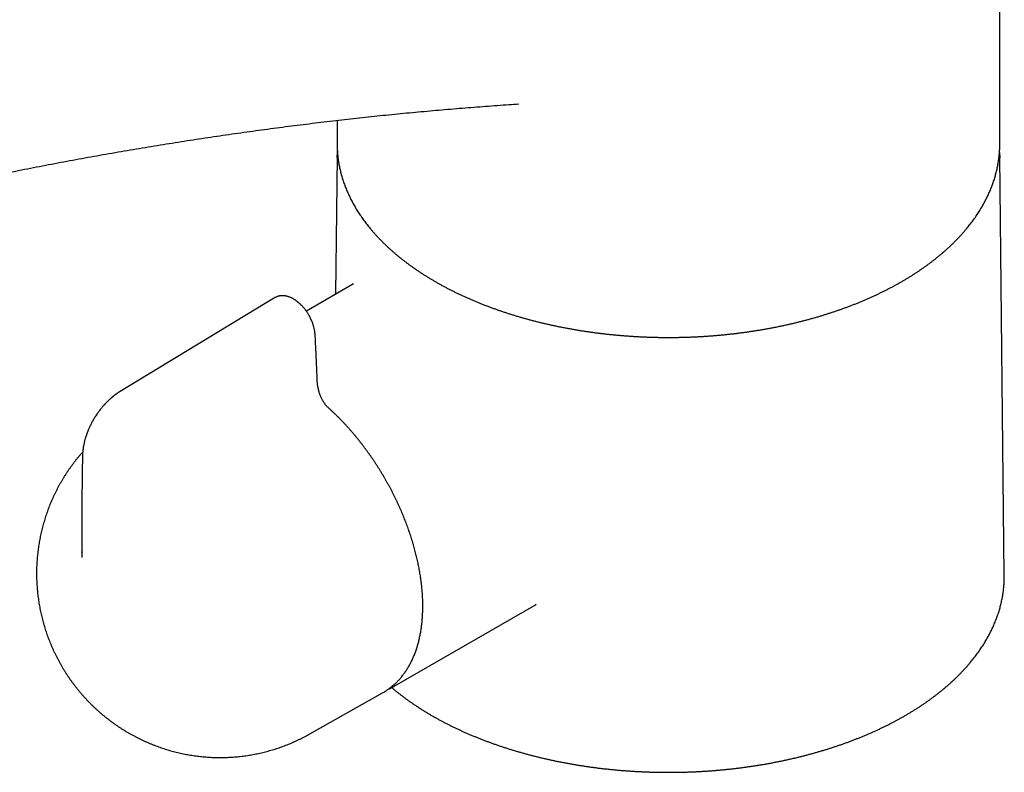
# Model space of a CAD drawing. Header units: millimetres. Extents: x 8 to 601, y 12 to 507.
# Tile 8 of 26: x 509 to 588, y 83 to 143. Entities that reach past the tile are written whole.
import ezdxf

# ---------------------------------------------------------------- set-up
doc = ezdxf.new("R2010")
doc.units = ezdxf.units.MM

msp = doc.modelspace()

# ---------------------------------------------------------------- linework, layer by layer
at = {"color": 7, "linetype": 'Continuous', "lineweight": 30}
for p, q in [((587.811, 132.802), (587.811, 169.729)), ((534.811, 134.701), (534.811, 132.802)), ((534.811, 132.802), (534.812, 132.697)), ((587.81, 132.697), (587.811, 132.802)), ((534.808, 131.797), (534.69, 120.789)), ((534.808, 131.7), (534.81, 131.903)), ((587.812, 131.895), (587.815, 131.694)), ((588.172, 98.32), (587.814, 131.797)), ((536.124, 121.616), (532.345, 119.435)), ((536.127, 121.612), (536.124, 121.61)), ((529.812, 120.504), (517.467, 113.021)), ((529.821, 120.5), (529.816, 120.497)), ((514.387, 100.136), (514.388, 100.177)), ((539.411, 89.451), (550.726, 95.983)), ((550.713, 95.977), (550.725, 95.984)), ((532.622, 85.619), (538.442, 88.896)), ((538.442, 88.896), (538.488, 88.922)), ((532.613, 85.614), (532.592, 85.602))]:
    msp.add_line(p, q, dxfattribs=at)
at = {"color": 7, "linetype": 'Continuous', "lineweight": 30, "flags": 128}
for points in [[(588.172, 98.221), (588.172, 98.224), (588.172, 98.32)], [(539.462, 89.481), (539.412, 89.451), (539.365, 89.425)]]:
    msp.add_lwpolyline(points, dxfattribs=at)
at = {"color": 7, "linetype": 'Continuous', "lineweight": 30}
for points, knots in [([(487.721, 125.685), (487.828, 125.713), (488.263, 125.828), (489.027, 126.029), (490.012, 126.284), (490.997, 126.536), (491.98, 126.785), (492.963, 127.031), (493.945, 127.274), (494.926, 127.514), (495.907, 127.75), (496.887, 127.984), (497.866, 128.214), (498.844, 128.442), (499.822, 128.666), (500.799, 128.887), (501.775, 129.105), (502.75, 129.32), (503.725, 129.532), (504.698, 129.74), (505.671, 129.946), (506.643, 130.148), (507.615, 130.348), (508.585, 130.544), (509.555, 130.737), (510.524, 130.927), (511.492, 131.114), (512.459, 131.298), (513.425, 131.478), (514.391, 131.656), (515.355, 131.83), (516.319, 132.002), (517.282, 132.17), (518.244, 132.335), (519.206, 132.497), (520.166, 132.655), (521.125, 132.811), (522.084, 132.964), (523.042, 133.113), (523.999, 133.259), (524.955, 133.402), (525.91, 133.542), (526.864, 133.679), (527.817, 133.813), (528.769, 133.944), (529.721, 134.071), (530.671, 134.196), (531.621, 134.317), (532.569, 134.435), (533.517, 134.55), (534.464, 134.662), (535.41, 134.77), (536.354, 134.876), (537.298, 134.978), (538.241, 135.078), (539.183, 135.174), (540.124, 135.267), (541.064, 135.357), (542.003, 135.443), (542.941, 135.527), (543.878, 135.607), (544.814, 135.685), (545.749, 135.759), (546.683, 135.83), (547.616, 135.898), (548.505, 135.96), (549.083, 135.997), (549.351, 136.015)], [0, 0, 0, 0, 0.005059, 0.020608, 0.036158, 0.051709, 0.06726, 0.082812, 0.098365, 0.113919, 0.129473, 0.145028, 0.160584, 0.176141, 0.191698, 0.207256, 0.222815, 0.238375, 0.253936, 0.269498, 0.28506, 0.300624, 0.316188, 0.331753, 0.347319, 0.362887, 0.378455, 0.394024, 0.409594, 0.425165, 0.440737, 0.45631, 0.471885, 0.48746, 0.503036, 0.518614, 0.534193, 0.549772, 0.565353, 0.580936, 0.596519, 0.612103, 0.627689, 0.643276, 0.658864, 0.674454, 0.690044, 0.705636, 0.72123, 0.736825, 0.752421, 0.768018, 0.783617, 0.799217, 0.814818, 0.830421, 0.846026, 0.861632, 0.877239, 0.892848, 0.908458, 0.92407, 0.939684, 0.955299, 0.970915, 0.986533, 1, 1, 1, 1]), ([(534.812, 132.694), (534.812, 132.694), (534.812, 132.635), (534.815, 132.515), (534.822, 132.337), (534.833, 132.158), (534.848, 131.979), (534.866, 131.801), (534.887, 131.622), (534.912, 131.444), (534.94, 131.266), (534.972, 131.088), (535.008, 130.911), (535.047, 130.733), (535.089, 130.556), (535.135, 130.38), (535.184, 130.203), (535.237, 130.027), (535.294, 129.851), (535.354, 129.675), (535.417, 129.5), (535.484, 129.326), (535.554, 129.152), (535.627, 128.978), (535.704, 128.805), (535.785, 128.632), (535.869, 128.46), (535.956, 128.288), (536.047, 128.117), (536.141, 127.947), (536.238, 127.777), (536.339, 127.608), (536.443, 127.44), (536.551, 127.272), (536.662, 127.105), (536.776, 126.939), (536.893, 126.774), (537.014, 126.609), (537.138, 126.445), (537.265, 126.282), (537.396, 126.12), (537.529, 125.959), (537.666, 125.799), (537.806, 125.64), (537.949, 125.482), (538.095, 125.324), (538.245, 125.168), (538.397, 125.013), (538.552, 124.859), (538.711, 124.706), (538.872, 124.554), (539.037, 124.403), (539.204, 124.253), (539.375, 124.105), (539.548, 123.957), (539.725, 123.811), (539.904, 123.666), (540.086, 123.523), (540.27, 123.38), (540.458, 123.239), (540.648, 123.099), (540.842, 122.961), (541.037, 122.824), (541.236, 122.688), (541.437, 122.553), (541.641, 122.42), (541.847, 122.289), (542.056, 122.158), (542.268, 122.03), (542.482, 121.902), (542.698, 121.776), (542.917, 121.652), (543.139, 121.529), (543.363, 121.408), (543.589, 121.288), (543.818, 121.17), (544.048, 121.053), (544.282, 120.938), (544.517, 120.824), (544.755, 120.712), (544.994, 120.602), (545.236, 120.493), (545.48, 120.386), (545.727, 120.28), (545.975, 120.177), (546.225, 120.075), (546.477, 119.974), (546.731, 119.876), (546.987, 119.779), (547.245, 119.684), (547.505, 119.59), (547.767, 119.498), (548.03, 119.409), (548.296, 119.32), (548.562, 119.234), (548.831, 119.15), (549.101, 119.067), (549.373, 118.986), (549.646, 118.907), (549.921, 118.83), (550.198, 118.754), (550.476, 118.681), (550.755, 118.609), (551.036, 118.539), (551.318, 118.471), (551.601, 118.406), (551.886, 118.341), (552.172, 118.279), (552.459, 118.219), (552.747, 118.161), (553.036, 118.104), (553.327, 118.05), (553.618, 117.998), (553.911, 117.947), (554.204, 117.899), (554.499, 117.852), (554.794, 117.807), (555.09, 117.765), (555.387, 117.724), (555.685, 117.685), (555.984, 117.649), (556.283, 117.614), (556.583, 117.582), (556.883, 117.551), (557.185, 117.522), (557.486, 117.496), (557.788, 117.471), (558.091, 117.449), (558.394, 117.428), (558.697, 117.41), (559.001, 117.393), (559.305, 117.379), (559.61, 117.366), (559.914, 117.356), (560.219, 117.348), (560.524, 117.341), (560.829, 117.337), (561.134, 117.335), (561.439, 117.335), (561.744, 117.337), (562.049, 117.34), (562.354, 117.346), (562.658, 117.354), (562.963, 117.364), (563.267, 117.377), (563.571, 117.391), (563.875, 117.407), (564.179, 117.425), (564.482, 117.445), (564.785, 117.467), (565.087, 117.492), (565.388, 117.518), (565.69, 117.546), (565.99, 117.576), (566.29, 117.609), (566.59, 117.643), (566.888, 117.679), (567.186, 117.718), (567.483, 117.758), (567.78, 117.8), (568.075, 117.845), (568.37, 117.891), (568.663, 117.939), (568.956, 117.989), (569.248, 118.041), (569.538, 118.095), (569.828, 118.151), (570.116, 118.209), (570.404, 118.269), (570.69, 118.331), (570.975, 118.395), (571.258, 118.461), (571.54, 118.528), (571.821, 118.598), (572.101, 118.669), (572.379, 118.742), (572.656, 118.817), (572.931, 118.894), (573.204, 118.973), (573.477, 119.053), (573.747, 119.136), (574.016, 119.22), (574.283, 119.306), (574.549, 119.394), (574.812, 119.484), (575.074, 119.575), (575.334, 119.668), (575.593, 119.763), (575.849, 119.86), (576.104, 119.958), (576.356, 120.058), (576.607, 120.16), (576.855, 120.263), (577.102, 120.369), (577.346, 120.475), (577.588, 120.584), (577.829, 120.694), (578.067, 120.806), (578.302, 120.919), (578.536, 121.034), (578.767, 121.15), (578.996, 121.268), (579.223, 121.388), (579.447, 121.509), (579.669, 121.632), (579.888, 121.756), (580.105, 121.882), (580.32, 122.009), (580.532, 122.137), (580.741, 122.267), (580.948, 122.399), (581.152, 122.532), (581.354, 122.666), (581.553, 122.802), (581.749, 122.939), (581.943, 123.077), (582.134, 123.217), (582.322, 123.358), (582.507, 123.5), (582.689, 123.643), (582.869, 123.788), (583.046, 123.934), (583.22, 124.081), (583.391, 124.23), (583.559, 124.379), (583.724, 124.53), (583.886, 124.682), (584.045, 124.835), (584.201, 124.989), (584.354, 125.144), (584.504, 125.3), (584.651, 125.457), (584.794, 125.615), (584.935, 125.774), (585.072, 125.935), (585.206, 126.096), (585.337, 126.258), (585.465, 126.421), (585.59, 126.584), (585.711, 126.749), (585.829, 126.914), (585.944, 127.08), (586.055, 127.247), (586.163, 127.415), (586.268, 127.584), (586.369, 127.753), (586.467, 127.923), (586.562, 128.093), (586.653, 128.264), (586.741, 128.436), (586.826, 128.608), (586.907, 128.781), (586.984, 128.954), (587.059, 129.128), (587.129, 129.302), (587.197, 129.477), (587.26, 129.652), (587.321, 129.828), (587.378, 130.004), (587.431, 130.18), (587.481, 130.357), (587.527, 130.534), (587.57, 130.711), (587.61, 130.889), (587.646, 131.066), (587.678, 131.244), (587.707, 131.422), (587.732, 131.601), (587.754, 131.779), (587.772, 131.958), (587.787, 132.136), (587.799, 132.315), (587.806, 132.494), (587.81, 132.62), (587.81, 132.687), (587.81, 132.694)], [0, 0, 0, 0, 0.0000024, 0.003644, 0.0072856, 0.0109274, 0.0145696, 0.0182122, 0.0218553, 0.0254992, 0.0291439, 0.0327896, 0.0364363, 0.0400842, 0.0437333, 0.0473837, 0.0510356, 0.054689, 0.0583439, 0.0620004, 0.0656586, 0.0693185, 0.0729801, 0.0766434, 0.0803085, 0.0839753, 0.0876439, 0.0913142, 0.0949862, 0.09866, 0.1023353, 0.1060123, 0.1096909, 0.1133711, 0.1170527, 0.1207358, 0.1244202, 0.128106, 0.1317931, 0.1354814, 0.1391708, 0.1428614, 0.146553, 0.1502456, 0.1539391, 0.1576334, 0.1613286, 0.1650245, 0.1687211, 0.1724184, 0.1761163, 0.1798147, 0.1835136, 0.1872129, 0.1909126, 0.1946128, 0.1983132, 0.2020139, 0.2057149, 0.2094161, 0.2131174, 0.2168189, 0.2205206, 0.2242223, 0.2279241, 0.231626, 0.2353278, 0.2390297, 0.2427316, 0.2464334, 0.2501352, 0.2538369, 0.2575385, 0.2612401, 0.2649415, 0.2686428, 0.272344, 0.2760451, 0.2797461, 0.2834469, 0.2871475, 0.290848, 0.2945484, 0.2982486, 0.3019486, 0.3056484, 0.3093481, 0.3130477, 0.316747, 0.3204462, 0.3241452, 0.3278441, 0.3315428, 0.3352413, 0.3389396, 0.3426378, 0.3463358, 0.3500337, 0.3537314, 0.357429, 0.3611264, 0.3648236, 0.3685207, 0.3722177, 0.3759145, 0.3796111, 0.3833077, 0.3870041, 0.3907004, 0.3943965, 0.3980926, 0.4017885, 0.4054843, 0.40918, 0.4128756, 0.4165711, 0.4202665, 0.4239618, 0.427657, 0.4313521, 0.4350472, 0.4387421, 0.442437, 0.4461319, 0.4498266, 0.4535213, 0.457216, 0.4609106, 0.4646052, 0.4682997, 0.4719942, 0.4756886, 0.479383, 0.4830774, 0.4867718, 0.4904661, 0.4941605, 0.4978548, 0.5015491, 0.5052435, 0.5089378, 0.5126321, 0.5163265, 0.5200209, 0.5237153, 0.5274097, 0.5311041, 0.5347986, 0.5384932, 0.5421877, 0.5458823, 0.549577, 0.5532717, 0.5569665, 0.5606614, 0.5643563, 0.5680513, 0.5717463, 0.5754415, 0.5791367, 0.582832, 0.5865275, 0.590223, 0.5939186, 0.5976143, 0.6013101, 0.6050061, 0.6087022, 0.6123984, 0.6160947, 0.6197911, 0.6234877, 0.6271844, 0.6308813, 0.6345783, 0.6382754, 0.6419728, 0.6456702, 0.6493678, 0.6530656, 0.6567635, 0.6604616, 0.6641599, 0.6678584, 0.671557, 0.6752557, 0.6789547, 0.6826538, 0.6863531, 0.6900526, 0.6937523, 0.6974521, 0.7011522, 0.7048523, 0.7085527, 0.7122532, 0.7159539, 0.7196548, 0.7233558, 0.727057, 0.7307583, 0.7344598, 0.7381614, 0.7418632, 0.7455651, 0.749267, 0.7529691, 0.7566713, 0.7603735, 0.7640758, 0.7677782, 0.7714806, 0.775183, 0.7788853, 0.7825877, 0.78629, 0.7899922, 0.7936943, 0.7973962, 0.801098, 0.8047996, 0.8085009, 0.812202, 0.8159027, 0.8196031, 0.8233032, 0.8270027, 0.8307018, 0.8344004, 0.8380984, 0.8417958, 0.8454924, 0.8491884, 0.8528835, 0.8565778, 0.8602712, 0.8639636, 0.8676549, 0.8713452, 0.8750343, 0.8787223, 0.8824089, 0.8860942, 0.8897781, 0.8934606, 0.8971416, 0.900821, 0.9044989, 0.9081751, 0.9118496, 0.9155225, 0.9191936, 0.922863, 0.9265306, 0.9301964, 0.9338605, 0.9375228, 0.9411834, 0.9448423, 0.9484994, 0.952155, 0.955809, 0.9594614, 0.9631124, 0.966762, 0.9704103, 0.9740574, 0.9777034, 0.9813485, 0.9849926, 0.988636, 0.9922788, 0.9959211, 0.999563, 1, 1, 1, 1]), ([(534.826, 132.28), (534.824, 132.238), (534.818, 132.138), (534.812, 132.013), (534.811, 131.93), (534.81, 131.906)], [0, 0, 0, 0, 0.330924, 0.809055, 1, 1, 1, 1]), ([(587.812, 131.898), (587.811, 131.939), (587.809, 132.039), (587.803, 132.166), (587.797, 132.252), (587.796, 132.278)], [0, 0, 0, 0, 0.321863, 0.792002, 1, 1, 1, 1]), ([(533.048, 117.552), (533.044, 117.598), (533.038, 117.688), (533.019, 117.825), (532.995, 117.958), (532.966, 118.089), (532.932, 118.217), (532.895, 118.34), (532.854, 118.46), (532.806, 118.587), (532.751, 118.72), (532.687, 118.858), (532.621, 118.988), (532.555, 119.108), (532.488, 119.221), (532.418, 119.33), (532.344, 119.437), (532.267, 119.543), (532.188, 119.643), (532.109, 119.738), (532.041, 119.814), (531.984, 119.874), (531.94, 119.92), (531.895, 119.964), (531.852, 120.006), (531.818, 120.037), (531.793, 120.059), (531.776, 120.075), (531.755, 120.093), (531.731, 120.114), (531.701, 120.139), (531.671, 120.164), (531.639, 120.189), (531.595, 120.224), (531.538, 120.266), (531.472, 120.312), (531.413, 120.351), (531.36, 120.384), (531.311, 120.413), (531.267, 120.437), (531.225, 120.46), (531.173, 120.486), (531.106, 120.517), (531.025, 120.551), (530.94, 120.582), (530.846, 120.612), (530.755, 120.634), (530.673, 120.65), (530.605, 120.66), (530.537, 120.667), (530.479, 120.67), (530.432, 120.67), (530.4, 120.67), (530.37, 120.669), (530.339, 120.667), (530.306, 120.665), (530.272, 120.661), (530.238, 120.656), (530.205, 120.651), (530.173, 120.645), (530.144, 120.638), (530.114, 120.631), (530.081, 120.622), (530.046, 120.611), (530.013, 120.6), (529.988, 120.591), (529.966, 120.582), (529.945, 120.573), (529.921, 120.562), (529.892, 120.548), (529.855, 120.529), (529.828, 120.513), (529.814, 120.505)], [0, 0, 0, 0, 0.027885, 0.054885, 0.08103, 0.106343, 0.13084, 0.154537, 0.177444, 0.199571, 0.227874, 0.254827, 0.280446, 0.30475, 0.327751, 0.349421, 0.373692, 0.396974, 0.419741, 0.442004, 0.463773, 0.475753, 0.487582, 0.499262, 0.510777, 0.520888, 0.525523, 0.529499, 0.534107, 0.54105, 0.548151, 0.556101, 0.563795, 0.57121, 0.589058, 0.605021, 0.619085, 0.631661, 0.643214, 0.65372, 0.663167, 0.672531, 0.690621, 0.709392, 0.728967, 0.750135, 0.774444, 0.791377, 0.80695, 0.82145, 0.838555, 0.84721, 0.854615, 0.861122, 0.86824, 0.876145, 0.884535, 0.892593, 0.90069, 0.908308, 0.91513, 0.922025, 0.930147, 0.939501, 0.948291, 0.954408, 0.958991, 0.964356, 0.971326, 0.979731, 0.989276, 1, 1, 1, 1]), ([(533.217, 113.884), (533.202, 114.29), (533.173, 115.101), (533.116, 116.324), (533.071, 117.143), (533.048, 117.552)], [0, 0, 0, 0, 0.333314, 0.666637, 1, 1, 1, 1]), ([(534.119, 111.695), (534.096, 111.716), (534.053, 111.756), (533.992, 111.82), (533.936, 111.882), (533.886, 111.944), (533.837, 112.007), (533.79, 112.073), (533.746, 112.138), (533.708, 112.199), (533.664, 112.274), (533.613, 112.366), (533.557, 112.479), (533.506, 112.593), (533.459, 112.71), (533.417, 112.826), (533.387, 112.916), (533.368, 112.98), (533.357, 113.019), (533.345, 113.06), (533.333, 113.106), (533.319, 113.161), (533.304, 113.226), (533.288, 113.3), (533.272, 113.382), (533.257, 113.472), (533.242, 113.57), (533.23, 113.675), (533.221, 113.781), (533.218, 113.851), (533.216, 113.885)], [0, 0, 0, 0, 0.038932, 0.075237, 0.109108, 0.140687, 0.170076, 0.203828, 0.234336, 0.261634, 0.286184, 0.334623, 0.383208, 0.432001, 0.480611, 0.531746, 0.578736, 0.596031, 0.612653, 0.628989, 0.648454, 0.672323, 0.700303, 0.732412, 0.768659, 0.809036, 0.852682, 0.900223, 0.951566, 1, 1, 1, 1]), ([(517.467, 113.021), (517.449, 113.01), (517.417, 112.991), (517.375, 112.964), (517.343, 112.943), (517.317, 112.926), (517.292, 112.91), (517.264, 112.891), (517.232, 112.87), (517.201, 112.847), (517.171, 112.827), (517.144, 112.807), (517.116, 112.787), (517.085, 112.765), (517.05, 112.738), (517.01, 112.709), (516.968, 112.676), (516.925, 112.642), (516.88, 112.606), (516.835, 112.569), (516.793, 112.534), (516.757, 112.503), (516.722, 112.473), (516.684, 112.44), (516.644, 112.404), (516.606, 112.369), (516.571, 112.337), (516.54, 112.308), (516.509, 112.278), (516.474, 112.245), (516.436, 112.208), (516.394, 112.165), (516.35, 112.121), (516.31, 112.08), (516.277, 112.045), (516.252, 112.018), (516.233, 111.998), (516.216, 111.979), (516.199, 111.961), (516.18, 111.941), (516.151, 111.908), (516.109, 111.861), (516.048, 111.791), (515.978, 111.708), (515.898, 111.609), (515.815, 111.503), (515.729, 111.39), (515.643, 111.271), (515.554, 111.141), (515.466, 111.007), (515.382, 110.873), (515.303, 110.74), (515.23, 110.609), (515.161, 110.481), (515.099, 110.359), (515.046, 110.25), (515.001, 110.155), (514.965, 110.074), (514.934, 110.001), (514.911, 109.947), (514.895, 109.908), (514.885, 109.883), (514.875, 109.859), (514.864, 109.831), (514.849, 109.793), (514.829, 109.743), (514.805, 109.679), (514.778, 109.604), (514.751, 109.525), (514.726, 109.451), (514.704, 109.383), (514.68, 109.306), (514.654, 109.218), (514.626, 109.114), (514.599, 109.009), (514.574, 108.906), (514.551, 108.799), (514.528, 108.686), (514.511, 108.589), (514.5, 108.518), (514.493, 108.472), (514.486, 108.426), (514.48, 108.378), (514.474, 108.333), (514.47, 108.292), (514.466, 108.254), (514.462, 108.217), (514.458, 108.179), (514.455, 108.145), (514.453, 108.114), (514.451, 108.088), (514.449, 108.063), (514.448, 108.036), (514.446, 108.002), (514.444, 107.958), (514.442, 107.905), (514.441, 107.867), (514.44, 107.847)], [0, 0, 0, 0, 0.010295, 0.018624, 0.025, 0.02951, 0.033724, 0.039738, 0.046311, 0.052904, 0.058966, 0.064067, 0.069569, 0.075932, 0.082838, 0.091571, 0.100206, 0.109125, 0.11857, 0.12851, 0.137623, 0.145191, 0.152018, 0.160086, 0.169359, 0.178058, 0.185619, 0.192076, 0.198977, 0.206468, 0.215071, 0.224782, 0.235357, 0.244746, 0.252483, 0.258078, 0.262322, 0.266021, 0.270026, 0.274337, 0.278953, 0.291038, 0.304646, 0.32271, 0.342804, 0.364938, 0.386432, 0.409567, 0.434355, 0.460041, 0.484755, 0.508401, 0.532458, 0.555263, 0.576827, 0.597156, 0.612268, 0.626596, 0.639233, 0.649718, 0.654739, 0.659054, 0.662666, 0.667075, 0.673504, 0.681962, 0.692459, 0.706273, 0.719991, 0.732551, 0.743944, 0.754162, 0.771627, 0.788377, 0.806556, 0.824145, 0.83996, 0.860271, 0.880649, 0.888239, 0.895758, 0.903548, 0.911656, 0.919492, 0.926096, 0.931824, 0.938753, 0.944547, 0.950578, 0.955764, 0.960066, 0.963773, 0.967959, 0.973663, 0.980895, 0.989669, 1, 1, 1, 1]), ([(538.49, 88.923), (538.494, 88.926), (538.537, 88.95), (538.617, 88.999), (538.731, 89.071), (538.843, 89.146), (538.954, 89.224), (539.062, 89.306), (539.169, 89.39), (539.274, 89.477), (539.376, 89.567), (539.477, 89.66), (539.576, 89.756), (539.673, 89.855), (539.767, 89.956), (539.86, 90.061), (539.951, 90.168), (540.039, 90.278), (540.126, 90.391), (540.21, 90.506), (540.292, 90.624), (540.372, 90.745), (540.45, 90.869), (540.525, 90.995), (540.598, 91.124), (540.669, 91.255), (540.738, 91.389), (540.804, 91.526), (540.868, 91.665), (540.929, 91.806), (540.988, 91.95), (541.045, 92.096), (541.099, 92.244), (541.151, 92.395), (541.2, 92.548), (541.247, 92.703), (541.292, 92.86), (541.334, 93.02), (541.373, 93.181), (541.41, 93.345), (541.445, 93.51), (541.477, 93.678), (541.506, 93.847), (541.533, 94.018), (541.558, 94.192), (541.579, 94.366), (541.599, 94.543), (541.616, 94.721), (541.63, 94.901), (541.641, 95.083), (541.65, 95.266), (541.657, 95.45), (541.661, 95.636), (541.663, 95.824), (541.661, 96.012), (541.658, 96.203), (541.652, 96.394), (541.643, 96.587), (541.632, 96.78), (541.618, 96.975), (541.602, 97.171), (541.583, 97.369), (541.562, 97.567), (541.538, 97.766), (541.512, 97.966), (541.483, 98.166), (541.452, 98.368), (541.418, 98.571), (541.382, 98.774), (541.343, 98.977), (541.302, 99.182), (541.259, 99.387), (541.213, 99.592), (541.165, 99.798), (541.114, 100.005), (541.061, 100.212), (541.006, 100.419), (540.948, 100.626), (540.888, 100.834), (540.825, 101.042), (540.761, 101.25), (540.694, 101.458), (540.624, 101.666), (540.553, 101.874), (540.479, 102.082), (540.403, 102.29), (540.325, 102.498), (540.245, 102.705), (540.162, 102.913), (540.078, 103.12), (539.991, 103.327), (539.902, 103.533), (539.811, 103.739), (539.718, 103.944), (539.623, 104.149), (539.527, 104.354), (539.428, 104.557), (539.327, 104.76), (539.224, 104.962), (539.119, 105.164), (539.012, 105.365), (538.904, 105.564), (538.793, 105.763), (538.681, 105.961), (538.567, 106.158), (538.452, 106.354), (538.334, 106.549), (538.215, 106.743), (538.094, 106.935), (537.972, 107.126), (537.847, 107.316), (537.722, 107.505), (537.595, 107.692), (537.466, 107.878), (537.335, 108.062), (537.204, 108.245), (537.07, 108.426), (536.936, 108.606), (536.8, 108.784), (536.662, 108.96), (536.524, 109.135), (536.384, 109.308), (536.243, 109.479), (536.1, 109.648), (535.957, 109.816), (535.812, 109.981), (535.666, 110.145), (535.519, 110.307), (535.371, 110.466), (535.222, 110.624), (535.072, 110.779), (534.921, 110.932), (534.769, 111.083), (534.616, 111.232), (534.463, 111.378), (534.308, 111.523), (534.194, 111.628), (534.13, 111.685), (534.119, 111.695)], [0, 0, 0, 0, 0.000685, 0.007962, 0.01524, 0.022518, 0.029797, 0.037079, 0.044364, 0.051652, 0.058945, 0.066243, 0.073546, 0.080856, 0.088172, 0.095496, 0.102827, 0.110165, 0.117512, 0.124866, 0.132229, 0.139599, 0.146978, 0.154364, 0.161759, 0.169161, 0.17657, 0.183987, 0.19141, 0.19884, 0.206276, 0.213718, 0.221165, 0.228617, 0.236074, 0.243535, 0.251, 0.258469, 0.265941, 0.273416, 0.280894, 0.288374, 0.295856, 0.303339, 0.310825, 0.318311, 0.325798, 0.333287, 0.340775, 0.348265, 0.355754, 0.363244, 0.370734, 0.378224, 0.385713, 0.393202, 0.400691, 0.408179, 0.415667, 0.423154, 0.43064, 0.438126, 0.445611, 0.453095, 0.460578, 0.468061, 0.475543, 0.483024, 0.490504, 0.497984, 0.505462, 0.51294, 0.520417, 0.527893, 0.535369, 0.542843, 0.550317, 0.557791, 0.565263, 0.572735, 0.580206, 0.587677, 0.595147, 0.602616, 0.610085, 0.617553, 0.625021, 0.632488, 0.639955, 0.647421, 0.654887, 0.662353, 0.669818, 0.677283, 0.684747, 0.692211, 0.699675, 0.707139, 0.714603, 0.722066, 0.72953, 0.736993, 0.744456, 0.751919, 0.759382, 0.766845, 0.774309, 0.781772, 0.789235, 0.796699, 0.804162, 0.811626, 0.81909, 0.826554, 0.834018, 0.841483, 0.848948, 0.856414, 0.863879, 0.871346, 0.878812, 0.886279, 0.893747, 0.901215, 0.908683, 0.916153, 0.923622, 0.931093, 0.938564, 0.946036, 0.953508, 0.960981, 0.968455, 0.975929, 0.983405, 0.990881, 0.998358, 1, 1, 1, 1]), ([(514.458, 108.169), (514.422, 108.129), (514.337, 108.034), (514.206, 107.88), (514.062, 107.707), (513.921, 107.532), (513.783, 107.355), (513.648, 107.176), (513.515, 106.995), (513.386, 106.812), (513.259, 106.627), (513.135, 106.44), (513.014, 106.251), (512.896, 106.061), (512.781, 105.869), (512.669, 105.675), (512.56, 105.479), (512.454, 105.282), (512.351, 105.083), (512.251, 104.883), (512.154, 104.681), (512.061, 104.478), (511.97, 104.274), (511.883, 104.068), (511.799, 103.861), (511.718, 103.653), (511.64, 103.443), (511.565, 103.233), (511.494, 103.021), (511.426, 102.808), (511.362, 102.595), (511.3, 102.38), (511.242, 102.165), (511.187, 101.948), (511.136, 101.731), (511.087, 101.513), (511.043, 101.295), (511.001, 101.076), (510.963, 100.856), (510.928, 100.636), (510.897, 100.415), (510.868, 100.194), (510.844, 99.972), (510.822, 99.75), (510.805, 99.528), (510.79, 99.305), (510.779, 99.083), (510.771, 98.86), (510.767, 98.637), (510.766, 98.414), (510.768, 98.191), (510.774, 97.968), (510.783, 97.745), (510.796, 97.522), (510.812, 97.299), (510.831, 97.076), (510.854, 96.854), (510.88, 96.632), (510.909, 96.411), (510.942, 96.189), (510.978, 95.968), (511.018, 95.748), (511.061, 95.528), (511.107, 95.309), (511.157, 95.09), (511.21, 94.872), (511.267, 94.655), (511.326, 94.438), (511.39, 94.223), (511.456, 94.008), (511.526, 93.794), (511.599, 93.58), (511.675, 93.368), (511.755, 93.157), (511.838, 92.947), (511.924, 92.738), (512.014, 92.53), (512.106, 92.323), (512.202, 92.118), (512.302, 91.914), (512.404, 91.711), (512.51, 91.51), (512.619, 91.31), (512.731, 91.112), (512.846, 90.915), (512.964, 90.72), (513.085, 90.526), (513.21, 90.334), (513.337, 90.144), (513.468, 89.956), (513.601, 89.77), (513.738, 89.586), (513.877, 89.403), (514.02, 89.223), (514.165, 89.045), (514.313, 88.869), (514.464, 88.695), (514.618, 88.524), (514.774, 88.355), (514.934, 88.188), (515.096, 88.023), (515.26, 87.862), (515.427, 87.702), (515.597, 87.545), (515.769, 87.391), (515.943, 87.24), (516.12, 87.091), (516.299, 86.945), (516.481, 86.802), (516.665, 86.662), (516.85, 86.525), (517.039, 86.39), (517.229, 86.259), (517.421, 86.13), (517.615, 86.005), (517.811, 85.882), (518.01, 85.763), (518.209, 85.647), (518.411, 85.534), (518.614, 85.425), (518.82, 85.318), (519.026, 85.215), (519.234, 85.115), (519.444, 85.019), (519.655, 84.926), (519.868, 84.836), (520.082, 84.749), (520.297, 84.666), (520.513, 84.587), (520.731, 84.51), (520.95, 84.438), (521.169, 84.368), (521.39, 84.303), (521.612, 84.24), (521.834, 84.182), (522.057, 84.127), (522.282, 84.075), (522.506, 84.027), (522.732, 83.982), (522.958, 83.941), (523.185, 83.904), (523.412, 83.87), (523.639, 83.84), (523.867, 83.813), (524.095, 83.79), (524.324, 83.771), (524.552, 83.755), (524.781, 83.743), (525.01, 83.734), (525.239, 83.729), (525.468, 83.728), (525.696, 83.73), (525.925, 83.736), (526.153, 83.745), (526.382, 83.758), (526.609, 83.774), (526.837, 83.794), (527.064, 83.818), (527.291, 83.845), (527.517, 83.876), (527.742, 83.91), (527.967, 83.947), (528.191, 83.989), (528.414, 84.033), (528.637, 84.081), (528.859, 84.133), (529.08, 84.188), (529.299, 84.247), (529.518, 84.308), (529.736, 84.374), (529.953, 84.442), (530.168, 84.514), (530.382, 84.59), (530.595, 84.668), (530.807, 84.75), (531.017, 84.835), (531.226, 84.924), (531.434, 85.015), (531.639, 85.11), (531.844, 85.208), (532.047, 85.309), (532.247, 85.413), (532.429, 85.511), (532.543, 85.575), (532.592, 85.602)], [0, 0, 0, 0, 0.003859, 0.009315, 0.01477, 0.020223, 0.025674, 0.031124, 0.036573, 0.04202, 0.047465, 0.052909, 0.058352, 0.063793, 0.069232, 0.074671, 0.080108, 0.085543, 0.090977, 0.09641, 0.101842, 0.107272, 0.112701, 0.118129, 0.123556, 0.128982, 0.134406, 0.13983, 0.145252, 0.150674, 0.156094, 0.161514, 0.166933, 0.172351, 0.177768, 0.183185, 0.188601, 0.194017, 0.199432, 0.204847, 0.210262, 0.215676, 0.221091, 0.226505, 0.231919, 0.237334, 0.242749, 0.248165, 0.25358, 0.258997, 0.264415, 0.269833, 0.275252, 0.280673, 0.286095, 0.291519, 0.296944, 0.302371, 0.307801, 0.313232, 0.318666, 0.324102, 0.329541, 0.334983, 0.340428, 0.345877, 0.351329, 0.356784, 0.362243, 0.367707, 0.373174, 0.378646, 0.384122, 0.389602, 0.395088, 0.400578, 0.406073, 0.411573, 0.417078, 0.422588, 0.428103, 0.433624, 0.43915, 0.444681, 0.450217, 0.455758, 0.461304, 0.466855, 0.472411, 0.477972, 0.483537, 0.489107, 0.494681, 0.500259, 0.505841, 0.511427, 0.517016, 0.522608, 0.528203, 0.533801, 0.539402, 0.545005, 0.55061, 0.556217, 0.561826, 0.567436, 0.573047, 0.578659, 0.584272, 0.589886, 0.5955, 0.601115, 0.606729, 0.612343, 0.617957, 0.623571, 0.629184, 0.634796, 0.640408, 0.646019, 0.651628, 0.657237, 0.662844, 0.66845, 0.674055, 0.679659, 0.685261, 0.690861, 0.69646, 0.702057, 0.707652, 0.713246, 0.718838, 0.724428, 0.730016, 0.735602, 0.741187, 0.746769, 0.75235, 0.757929, 0.763505, 0.76908, 0.774653, 0.780224, 0.785793, 0.791359, 0.796924, 0.802487, 0.808048, 0.813607, 0.819164, 0.824719, 0.830272, 0.835823, 0.841372, 0.846919, 0.852464, 0.858007, 0.863548, 0.869087, 0.874624, 0.880159, 0.885693, 0.891224, 0.896753, 0.902281, 0.907807, 0.91333, 0.918852, 0.924372, 0.92989, 0.935407, 0.940921, 0.946433, 0.951944, 0.957453, 0.96296, 0.968465, 0.973969, 0.97947, 0.98497, 0.990468, 0.995964, 1, 1, 1, 1]), ([(514.44, 107.846), (514.438, 107.725), (514.434, 107.487), (514.428, 107.134), (514.422, 106.794), (514.417, 106.465), (514.413, 106.149), (514.409, 105.849), (514.405, 105.567), (514.402, 105.302), (514.4, 105.047), (514.397, 104.803), (514.395, 104.566), (514.393, 104.335), (514.392, 104.112), (514.39, 103.902), (514.389, 103.704), (514.388, 103.518), (514.387, 103.348), (514.386, 103.192), (514.386, 103.052), (514.385, 102.922), (514.385, 102.803), (514.385, 102.698), (514.384, 102.605), (514.384, 102.523), (514.384, 102.452), (514.384, 102.391), (514.384, 102.339), (514.384, 102.294), (514.384, 102.256), (514.384, 102.225), (514.384, 102.203), (514.384, 102.188), (514.383, 102.176), (514.383, 102.159), (514.383, 102.136), (514.383, 102.107), (514.383, 102.067), (514.383, 102.013), (514.383, 101.944), (514.383, 101.865), (514.383, 101.773), (514.383, 101.671), (514.383, 101.559), (514.383, 101.436), (514.384, 101.302), (514.384, 101.157), (514.384, 100.999), (514.384, 100.828), (514.385, 100.647), (514.386, 100.454), (514.386, 100.296), (514.387, 100.202), (514.387, 100.177)], [0, 0, 0, 0, 0.048227, 0.094825, 0.139793, 0.18313, 0.224835, 0.264906, 0.30119, 0.336021, 0.369397, 0.401319, 0.431785, 0.462507, 0.491591, 0.519036, 0.544843, 0.569011, 0.591539, 0.611279, 0.629562, 0.646387, 0.661754, 0.675663, 0.687491, 0.698012, 0.707226, 0.715132, 0.721804, 0.727571, 0.732474, 0.736511, 0.739684, 0.740946, 0.742301, 0.744439, 0.747385, 0.75114, 0.755703, 0.763109, 0.771975, 0.782302, 0.794088, 0.807336, 0.821767, 0.837608, 0.854857, 0.873514, 0.893957, 0.91586, 0.939224, 0.964046, 0.990328, 1, 1, 1, 1]), ([(514.387, 100.144), (514.387, 100.133), (514.387, 100.113), (514.387, 100.088), (514.387, 100.069), (514.387, 100.052), (514.387, 100.035), (514.387, 100.015), (514.387, 99.992), (514.387, 99.97), (514.387, 99.951), (514.387, 99.935), (514.386, 99.918), (514.386, 99.897), (514.386, 99.878), (514.385, 99.861), (514.385, 99.847), (514.385, 99.833), (514.384, 99.82), (514.384, 99.81), (514.383, 99.801), (514.383, 99.792), (514.383, 99.784), (514.382, 99.776), (514.382, 99.77), (514.382, 99.765), (514.381, 99.758), (514.38, 99.751), (514.38, 99.747), (514.38, 99.744), (514.38, 99.743), (514.379, 99.739), (514.379, 99.737)], [0, 0, 0, 0, 0.042902, 0.075415, 0.09819, 0.119708, 0.142766, 0.167348, 0.204912, 0.236375, 0.262775, 0.287577, 0.31628, 0.350802, 0.387356, 0.419235, 0.444832, 0.471632, 0.512846, 0.552757, 0.584908, 0.618266, 0.662103, 0.7099, 0.76436, 0.804027, 0.846438, 0.888465, 0.920726, 0.951007, 0.977646, 1, 1, 1, 1]), ([(539.175, 89.323), (539.186, 89.314), (539.254, 89.256), (539.383, 89.149), (539.562, 89.003), (539.744, 88.858), (539.93, 88.714), (540.118, 88.572), (540.309, 88.431), (540.502, 88.291), (540.698, 88.152), (540.897, 88.015), (541.099, 87.879), (541.303, 87.745), (541.51, 87.612), (541.72, 87.48), (541.932, 87.35), (542.147, 87.221), (542.364, 87.094), (542.583, 86.968), (542.805, 86.844), (543.03, 86.721), (543.257, 86.6), (543.486, 86.48), (543.717, 86.362), (543.951, 86.246), (544.187, 86.131), (544.425, 86.017), (544.666, 85.905), (544.908, 85.795), (545.153, 85.687), (545.4, 85.58), (545.649, 85.475), (545.9, 85.371), (546.153, 85.269), (546.408, 85.169), (546.665, 85.071), (546.924, 84.974), (547.184, 84.879), (547.447, 84.786), (547.711, 84.694), (547.977, 84.605), (548.245, 84.517), (548.514, 84.431), (548.786, 84.347), (549.058, 84.264), (549.333, 84.183), (549.609, 84.105), (549.886, 84.028), (550.165, 83.953), (550.446, 83.879), (550.727, 83.808), (551.011, 83.739), (551.295, 83.671), (551.581, 83.605), (551.868, 83.542), (552.156, 83.48), (552.446, 83.42), (552.736, 83.362), (553.028, 83.306), (553.321, 83.252), (553.615, 83.2), (553.91, 83.15), (554.205, 83.101), (554.502, 83.055), (554.8, 83.011), (555.098, 82.969), (555.398, 82.928), (555.698, 82.89), (555.998, 82.854), (556.3, 82.819), (556.602, 82.787), (556.905, 82.757), (557.208, 82.729), (557.512, 82.702), (557.816, 82.678), (558.121, 82.656), (558.426, 82.636), (558.732, 82.618), (559.037, 82.601), (559.344, 82.587), (559.65, 82.575), (559.957, 82.565), (560.264, 82.557), (560.571, 82.551), (560.878, 82.547), (561.185, 82.546), (561.492, 82.546), (561.799, 82.548), (562.106, 82.552), (562.413, 82.559), (562.72, 82.567), (563.026, 82.577), (563.333, 82.59), (563.639, 82.604), (563.945, 82.621), (564.25, 82.639), (564.555, 82.66), (564.86, 82.682), (565.164, 82.707), (565.468, 82.733), (565.771, 82.762), (566.074, 82.793), (566.376, 82.825), (566.677, 82.86), (566.978, 82.897), (567.278, 82.935), (567.577, 82.976), (567.875, 83.019), (568.173, 83.063), (568.469, 83.11), (568.765, 83.158), (569.059, 83.209), (569.353, 83.261), (569.646, 83.316), (569.937, 83.372), (570.228, 83.43), (570.517, 83.491), (570.805, 83.553), (571.092, 83.617), (571.378, 83.683), (571.662, 83.751), (571.945, 83.821), (572.226, 83.892), (572.506, 83.966), (572.785, 84.041), (573.062, 84.118), (573.338, 84.198), (573.612, 84.279), (573.884, 84.361), (574.155, 84.446), (574.425, 84.532), (574.692, 84.62), (574.958, 84.71), (575.222, 84.802), (575.484, 84.896), (575.744, 84.991), (576.003, 85.088), (576.259, 85.187), (576.514, 85.287), (576.767, 85.389), (577.017, 85.493), (577.266, 85.599), (577.512, 85.706), (577.757, 85.815), (577.999, 85.925), (578.239, 86.037), (578.477, 86.151), (578.713, 86.266), (578.946, 86.383), (579.177, 86.501), (579.406, 86.621), (579.632, 86.743), (579.856, 86.866), (580.078, 86.99), (580.297, 87.117), (580.514, 87.244), (580.728, 87.373), (580.94, 87.504), (581.149, 87.635), (581.355, 87.769), (581.559, 87.903), (581.76, 88.039), (581.959, 88.177), (582.155, 88.316), (582.348, 88.456), (582.538, 88.597), (582.726, 88.74), (582.911, 88.884), (583.093, 89.029), (583.272, 89.176), (583.448, 89.323), (583.621, 89.472), (583.792, 89.622), (583.959, 89.773), (584.123, 89.926), (584.285, 90.079), (584.443, 90.234), (584.599, 90.389), (584.751, 90.546), (584.9, 90.704), (585.046, 90.863), (585.189, 91.022), (585.329, 91.183), (585.466, 91.345), (585.599, 91.507), (585.73, 91.671), (585.857, 91.835), (585.98, 92), (586.101, 92.167), (586.218, 92.333), (586.332, 92.501), (586.443, 92.669), (586.55, 92.839), (586.654, 93.008), (586.755, 93.179), (586.852, 93.35), (586.946, 93.522), (587.036, 93.695), (587.123, 93.868), (587.207, 94.041), (587.287, 94.215), (587.364, 94.39), (587.437, 94.565), (587.507, 94.741), (587.574, 94.917), (587.637, 95.093), (587.696, 95.27), (587.752, 95.448), (587.805, 95.625), (587.854, 95.803), (587.899, 95.981), (587.941, 96.16), (587.98, 96.339), (588.015, 96.518), (588.047, 96.697), (588.075, 96.876), (588.099, 97.056), (588.12, 97.235), (588.138, 97.415), (588.152, 97.595), (588.162, 97.775), (588.169, 97.955), (588.172, 98.102), (588.172, 98.19), (588.172, 98.218)], [0, 0, 0, 0, 0.000809, 0.005331, 0.009852, 0.014374, 0.018896, 0.023419, 0.027941, 0.032464, 0.036987, 0.04151, 0.046033, 0.050557, 0.05508, 0.059603, 0.064127, 0.06865, 0.073173, 0.077696, 0.08222, 0.086743, 0.091265, 0.095788, 0.100311, 0.104833, 0.109355, 0.113878, 0.118399, 0.122921, 0.127443, 0.131964, 0.136485, 0.141006, 0.145527, 0.150048, 0.154568, 0.159088, 0.163608, 0.168128, 0.172648, 0.177167, 0.181686, 0.186205, 0.190724, 0.195243, 0.199761, 0.204279, 0.208797, 0.213315, 0.217833, 0.22235, 0.226868, 0.231385, 0.235902, 0.240419, 0.244935, 0.249452, 0.253968, 0.258485, 0.263001, 0.267517, 0.272033, 0.276548, 0.281064, 0.285579, 0.290095, 0.29461, 0.299125, 0.30364, 0.308155, 0.31267, 0.317185, 0.3217, 0.326214, 0.330729, 0.335244, 0.339758, 0.344273, 0.348787, 0.353301, 0.357816, 0.36233, 0.366844, 0.371358, 0.375873, 0.380387, 0.384901, 0.389415, 0.39393, 0.398444, 0.402958, 0.407473, 0.411987, 0.416501, 0.421016, 0.42553, 0.430044, 0.434559, 0.439074, 0.443588, 0.448103, 0.452618, 0.457133, 0.461648, 0.466163, 0.470678, 0.475193, 0.479708, 0.484224, 0.488739, 0.493255, 0.497771, 0.502287, 0.506803, 0.511319, 0.515835, 0.520352, 0.524868, 0.529385, 0.533902, 0.538419, 0.542936, 0.547454, 0.551972, 0.556489, 0.561007, 0.565526, 0.570044, 0.574562, 0.579081, 0.5836, 0.588119, 0.592639, 0.597158, 0.601678, 0.606198, 0.610718, 0.615239, 0.619759, 0.62428, 0.628801, 0.633322, 0.637844, 0.642366, 0.646888, 0.65141, 0.655932, 0.660454, 0.664977, 0.6695, 0.674023, 0.678546, 0.683069, 0.687593, 0.692116, 0.69664, 0.701164, 0.705687, 0.710211, 0.714735, 0.719259, 0.723783, 0.728307, 0.732831, 0.737355, 0.741878, 0.746402, 0.750925, 0.755448, 0.759971, 0.764493, 0.769016, 0.773537, 0.778059, 0.782579, 0.7871, 0.791619, 0.796138, 0.800657, 0.805174, 0.809691, 0.814206, 0.818721, 0.823235, 0.827747, 0.832258, 0.836768, 0.841277, 0.845784, 0.85029, 0.854794, 0.859297, 0.863798, 0.868297, 0.872794, 0.87729, 0.881783, 0.886275, 0.890765, 0.895252, 0.899738, 0.904221, 0.908702, 0.913181, 0.917658, 0.922133, 0.926606, 0.931077, 0.935545, 0.940012, 0.944477, 0.94894, 0.953402, 0.957861, 0.96232, 0.966777, 0.971232, 0.975687, 0.98014, 0.984593, 0.989045, 0.993496, 0.997947, 1, 1, 1, 1]), ([(538.922, 89.203), (538.943, 89.212), (539.005, 89.239), (539.106, 89.288), (539.227, 89.349), (539.312, 89.394), (539.357, 89.42), (539.362, 89.423)], [0, 0, 0, 0, 0.136285, 0.411077, 0.685763, 0.960373, 1, 1, 1, 1])]:
    msp.add_open_spline(points, degree=3, knots=knots, dxfattribs=at)

doc.saveas('drawing.dxf')
